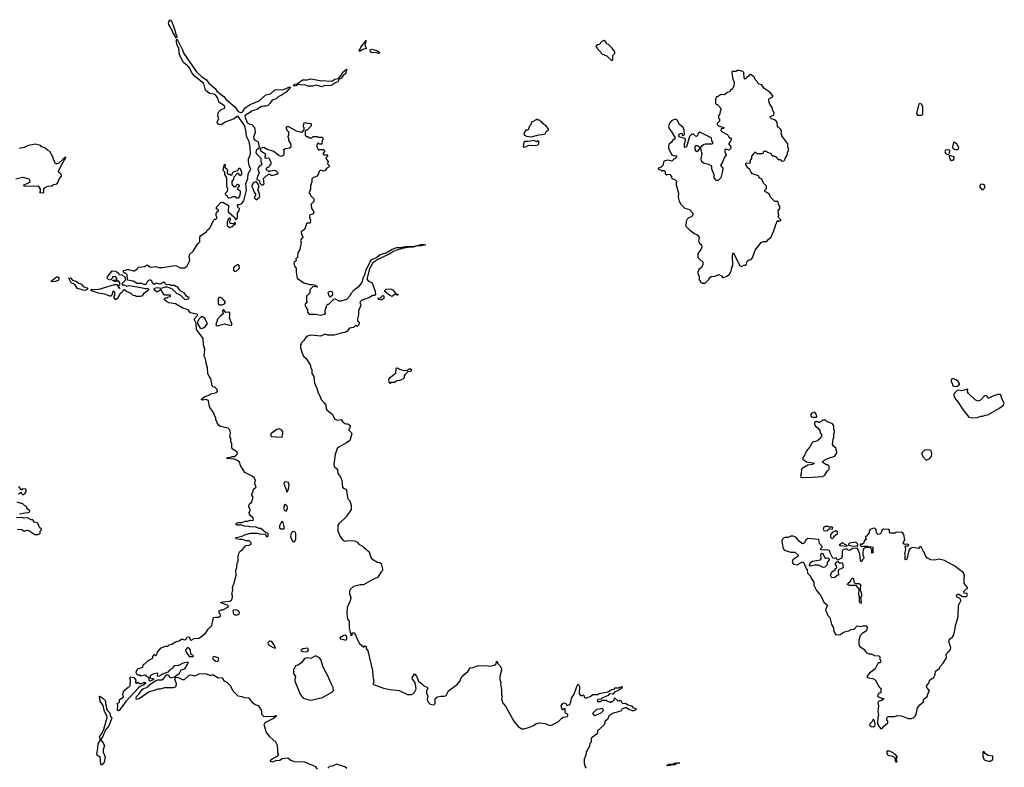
# Model space of a CAD drawing. Extents: x 2386897 to 2565480, y 579156 to 761880.
# Tile 99 of 191: x 2481087 to 2493827, y 649740 to 659409. Entities that reach past the tile are written whole.
import ezdxf

# ---------------------------------------------------------------- set-up
doc = ezdxf.new("R2010")
doc.units = 0

msp = doc.modelspace()

# ---------------------------------------------------------------- linework, layer by layer
at = {"layer": '0CON10XD'}
for points in [[(2483115, 659172), (2483070, 659245), (2483059, 659275), (2483017, 659347), (2483013, 659365), (2483027, 659403), (2483035, 659409), (2483055, 659382), (2483096, 659275), (2483103, 659233), (2483117, 659203), (2483120, 659185), (2483115, 659172)], [(2483405, 656522), (2483418, 656535), (2483420, 656595), (2483431, 656619), (2483503, 656667), (2483514, 656686), (2483546, 656714), (2483595, 656810), (2483612, 656828), (2483625, 656830), (2483637, 656843), (2483640, 656855), (2483630, 656875), (2483630, 656905), (2483640, 656915), (2483640, 656925), (2483660, 656935), (2483660, 656945), (2483645, 656960), (2483635, 656960), (2483632, 656985), (2483690, 657045), (2483717, 657047), (2483790, 657005), (2483786, 656926), (2483830, 656885), (2483832, 656872), (2483845, 656870), (2483863, 656853), (2483884, 656824), (2483901, 656835), (2483907, 656855), (2483907, 656913), (2483925, 656938), (2483932, 656962), (2483908, 656985), (2483904, 657006), (2483915, 657018), (2483935, 657018), (2483955, 657026), (2483987, 657065), (2484020, 657205), (2484013, 657285), (2484037, 657355), (2484044, 657415), (2484078, 657475), (2484056, 657525), (2484049, 657575), (2484049, 657605), (2484073, 657675), (2484071, 657761), (2484055, 657832), (2484020, 657900), (2484016, 657955), (2483999, 658035), (2483915, 658157), (2483895, 658157), (2483864, 658126), (2483754, 658086), (2483695, 658051), (2483665, 658054), (2483646, 658066), (2483643, 658087), (2483664, 658125), (2483650, 658165), (2483661, 658215), (2483693, 658247), (2483735, 658266), (2483741, 658275), (2483736, 658295), (2483665, 658343), (2483649, 658395), (2483621, 658435), (2483597, 658447), (2483545, 658454), (2483497, 658495), (2483486, 658516), (2483471, 658585), (2483349, 658679), (2483311, 658731), (2483286, 658786), (2483255, 658821), (2483235, 658831), (2483206, 658856), (2483154, 658955), (2483148, 659035), (2483123, 659085), (2483116, 659115), (2483117, 659143), (2483125, 659158), (2483195, 659021), (2483211, 658971), (2483374, 658734), (2483442, 658672), (2483505, 658633), (2483535, 658588), (2483617, 658517), (2483636, 658485), (2483731, 658411), (2483755, 658382), (2483870, 658280), (2483913, 658223), (2483945, 658208), (2483965, 658212), (2483975, 658220), (2484003, 658267), (2484068, 658312), (2484185, 658361), (2484272, 658438), (2484315, 658444), (2484338, 658455), (2484390, 658500), (2484415, 658506), (2484485, 658503), (2484533, 658517), (2484568, 658535), (2484592, 658535), (2484537, 658473), (2484470, 658430), (2484435, 658414), (2484405, 658386), (2484355, 658366), (2484325, 658325), (2484299, 658301), (2484275, 658289), (2484245, 658292), (2484215, 658286), (2484154, 658246), (2484095, 658232), (2484061, 658205), (2484007, 658173), (2484002, 658165), (2484005, 658145), (2484030, 658080), (2484055, 658061), (2484092, 658052), (2484124, 658015), (2484133, 657955), (2484126, 657924), (2484114, 657895), (2484115, 657867), (2484125, 657854), (2484171, 657831), (2484184, 657765), (2484182, 657748), (2484145, 657717), (2484144, 657685), (2484155, 657668), (2484207, 657617), (2484208, 657575), (2484218, 657535), (2484209, 657521), (2484185, 657509), (2484174, 657495), (2484170, 657475), (2484187, 657425), (2484162, 657385), (2484157, 657347), (2484160, 657340), (2484185, 657330), (2484193, 657293), (2484215, 657272), (2484237, 657273), (2484252, 657285), (2484240, 657355), (2484275, 657390), (2484288, 657392), (2484305, 657410), (2484325, 657410), (2484335, 657400), (2484365, 657400), (2484415, 657410), (2484430, 657425), (2484400, 657455), (2484385, 657460), (2484325, 657450), (2484315, 657440), (2484298, 657458), (2484282, 657462), (2484282, 657488), (2484295, 657500), (2484305, 657500), (2484330, 657525), (2484330, 657535), (2484340, 657545), (2484340, 657565), (2484315, 657612), (2484305, 657618), (2484275, 657612), (2484265, 657620), (2484262, 657635), (2484270, 657665), (2484214, 657704), (2484202, 657725), (2484202, 657748), (2484245, 657760), (2484298, 657728), (2484375, 657710), (2484445, 657652), (2484465, 657642), (2484482, 657648), (2484510, 657665), (2484510, 657705), (2484502, 657725), (2484520, 657745), (2484577, 657753), (2484600, 657765), (2484597, 657807), (2484570, 657845), (2484570, 657875), (2484560, 657885), (2484560, 657905), (2484568, 657912), (2484570, 657955), (2484550, 657975), (2484550, 657985), (2484538, 657998), (2484538, 658015), (2484545, 658028), (2484565, 658028), (2484663, 657973), (2484715, 657960), (2484745, 657960), (2484770, 657985), (2484770, 658015), (2484760, 658025), (2484765, 658070), (2484785, 658080), (2484805, 658070), (2484848, 658068), (2484860, 658055), (2484860, 658035), (2484805, 657980), (2484795, 657980), (2484782, 657968), (2484780, 657915), (2484795, 657900), (2484815, 657900), (2484835, 657880), (2484865, 657880), (2484885, 657900), (2484935, 657900), (2484945, 657890), (2484995, 657890), (2485008, 657878), (2485010, 657855), (2485002, 657845), (2484995, 657800), (2484965, 657800), (2484955, 657810), (2484945, 657810), (2484933, 657787), (2484932, 657765), (2484952, 657722), (2484965, 657730), (2485015, 657730), (2485030, 657715), (2485030, 657705), (2485010, 657675), (2485022, 657662), (2485065, 657660), (2485070, 657655), (2485070, 657645), (2485052, 657628), (2485050, 657615), (2485077, 657577), (2485070, 657545), (2485090, 657525), (2485090, 657505), (2485062, 657488), (2485042, 657468), (2485036, 657454), (2485015, 657450), (2484995, 657460), (2484975, 657460), (2484960, 657445), (2484950, 657405), (2484933, 657387), (2484907, 657373), (2484885, 657370), (2484868, 657352), (2484868, 657302), (2484860, 657295), (2484860, 657275), (2484850, 657265), (2484850, 657215), (2484840, 657205), (2484840, 657185), (2484830, 657175), (2484840, 657165), (2484850, 657135), (2484892, 657092), (2484892, 657058), (2484860, 657025), (2484860, 657005), (2484862, 656965), (2484885, 656940), (2484894, 656915), (2484877, 656895), (2484845, 656886), (2484836, 656875), (2484836, 656855), (2484849, 656815), (2484845, 656783), (2484835, 656777), (2484805, 656778), (2484798, 656772), (2484775, 656700), (2484730, 656665), (2484732, 656635), (2484750, 656595), (2484723, 656567), (2484720, 656555), (2484730, 656530), (2484710, 656435), (2484686, 656395), (2484683, 656335), (2484662, 656318), (2484665, 656290), (2484638, 656272), (2484633, 656255), (2484642, 656222), (2484664, 656195), (2484664, 656145), (2484676, 656066), (2484765, 656004), (2484835, 655983), (2484875, 655986), (2484915, 655976), (2484940, 655955), (2484935, 655950), (2484895, 655960), (2484878, 655955), (2484843, 655917), (2484840, 655875), (2484800, 655835), (2484800, 655765), (2484810, 655755), (2484782, 655728), (2484780, 655705), (2484798, 655688), (2484800, 655675), (2484810, 655665), (2484810, 655625), (2484832, 655602), (2484925, 655600), (2484975, 655588), (2485035, 655599), (2485046, 655615), (2485040, 655645), (2485062, 655718), (2485075, 655730), (2485085, 655730), (2485150, 655795), (2485167, 655797), (2485215, 655772), (2485245, 655774), (2485321, 655795), (2485368, 655845), (2485382, 655878), (2485416, 655914), (2485484, 655966), (2485516, 656004), (2485534, 656076), (2485558, 656122), (2485572, 656178), (2485611, 656245), (2485626, 656285), (2485644, 656306), (2485705, 656335), (2485750, 656370), (2485827, 656393), (2485905, 656439), (2485965, 656463), (2486015, 656463), (2486075, 656477), (2486195, 656482), (2486210, 656480), (2486210, 656475), (2486180, 656465), (2486115, 656462), (2486058, 656452), (2485962, 656428), (2485919, 656411), (2485875, 656382), (2485722, 656308), (2485658, 656265), (2485615, 656186), (2485580, 656055), (2485595, 656033), (2485648, 656005), (2485688, 655895), (2485692, 655858), (2485678, 655842), (2485658, 655842), (2485615, 655818), (2485538, 655792), (2485525, 655780), (2485515, 655780), (2485492, 655758), (2485490, 655745), (2485497, 655737), (2485500, 655715), (2485470, 655645), (2485472, 655595), (2485460, 655535), (2485460, 655515), (2485480, 655495), (2485477, 655463), (2485468, 655452), (2485455, 655440), (2485435, 655460), (2485405, 655430), (2485355, 655420), (2485320, 655375), (2485297, 655363), (2485255, 655360), (2485247, 655353), (2485155, 655330), (2485075, 655330), (2485035, 655340), (2484985, 655318), (2484855, 655328), (2484813, 655317), (2484784, 655296), (2484765, 655260), (2484732, 655228), (2484730, 655215), (2484720, 655205), (2484720, 655165), (2484748, 655085), (2484762, 655055), (2484792, 655025), (2484850, 654935), (2484850, 654915), (2484866, 654886), (2484868, 654835), (2484892, 654795), (2484902, 654705), (2484926, 654656), (2484947, 654585), (2484973, 654535), (2484987, 654495), (2485027, 654455), (2485047, 654425), (2485053, 654375), (2485062, 654362), (2485130, 654305), (2485165, 654242), (2485201, 654231), (2485247, 654237), (2485264, 654214), (2485295, 654188), (2485315, 654180), (2485335, 654182), (2485370, 654155), (2485360, 654145), (2485358, 654122), (2485340, 654105), (2485380, 654065), (2485383, 654053), (2485359, 653965), (2485315, 653935), (2485215, 653882), (2485196, 653864), (2485169, 653785), (2485150, 653655), (2485155, 653632), (2485188, 653605), (2485198, 653585), (2485205, 653540), (2485226, 653516), (2485250, 653465), (2485257, 653445), (2485263, 653363), (2485272, 653352), (2485305, 653338), (2485317, 653325), (2485328, 653228), (2485335, 653210), (2485358, 653185), (2485378, 653125), (2485374, 653076), (2485311, 652979)], [(2485485, 658998), (2485478, 659005), (2485500, 659055), (2485568, 659138), (2485553, 659085), (2485570, 659035), (2485525, 659024), (2485485, 658998)], [(2488745, 658880), (2488760, 658895), (2488760, 658945), (2488787, 658973), (2488788, 658995), (2488755, 659040), (2488705, 659090), (2488685, 659098), (2488665, 659128), (2488645, 659138), (2488620, 659125), (2488585, 659090), (2488560, 659085), (2488543, 659063), (2488560, 659045), (2488560, 659035), (2488608, 658988), (2488610, 658975), (2488622, 658962), (2488645, 658960), (2488655, 658950), (2488685, 658940), (2488745, 658880)], [(2485735, 658972), (2485685, 658983), (2485645, 658982), (2485628, 658995), (2485623, 659017), (2485645, 659029), (2485710, 659010), (2485748, 658985), (2485735, 658972)], [(2484995, 658542), (2484925, 658564), (2484875, 658549), (2484815, 658549), (2484775, 658566), (2484745, 658562), (2484695, 658572), (2484680, 658570), (2484665, 658554), (2484645, 658550), (2484632, 658555), (2484649, 658575), (2484679, 658581), (2484745, 658632), (2484805, 658629), (2484856, 658644), (2484973, 658623), (2485125, 658613), (2485165, 658640), (2485210, 658650), (2485251, 658695), (2485262, 658728), (2485315, 658767), (2485320, 658765), (2485302, 658708), (2485274, 658686), (2485247, 658653), (2485222, 658638), (2485205, 658604), (2485165, 658589), (2485125, 658562), (2485085, 658554), (2485035, 658559), (2484995, 658542)], [(2489955, 656002), (2490010, 656055), (2490010, 656065), (2490033, 656087), (2490085, 656092), (2490135, 656112), (2490166, 656096), (2490180, 656075), (2490195, 656073), (2490235, 656090), (2490273, 656117), (2490293, 656155), (2490302, 656205), (2490313, 656225), (2490309, 656355), (2490315, 656380), (2490325, 656392), (2490405, 656224), (2490425, 656218), (2490455, 656233), (2490476, 656234), (2490492, 656245), (2490496, 656275), (2490505, 656290), (2490525, 656303), (2490551, 656309), (2490571, 656329), (2490603, 656427), (2490682, 656528), (2490705, 656540), (2490755, 656540), (2490775, 656570), (2490810, 656595), (2490810, 656605), (2490820, 656615), (2490820, 656625), (2490842, 656665), (2490848, 656695), (2490862, 656725), (2490870, 656765), (2490880, 656775), (2490883, 656797), (2490895, 656810), (2490905, 656800), (2490940, 656815), (2490910, 656845), (2490902, 656865), (2490908, 656875), (2490902, 656935), (2490924, 656966), (2490924, 656994), (2490910, 657015), (2490896, 657056), (2490858, 657058), (2490829, 657089), (2490802, 657115), (2490788, 657148), (2490765, 657170), (2490730, 657185), (2490730, 657205), (2490750, 657225), (2490750, 657255), (2490710, 657295), (2490690, 657345), (2490665, 657360), (2490650, 657375), (2490645, 657390), (2490570, 657415), (2490550, 657435), (2490535, 657470), (2490508, 657495), (2490483, 657537), (2490483, 657547), (2490493, 657557), (2490535, 657552), (2490545, 657560), (2490540, 657585), (2490560, 657615), (2490560, 657645), (2490588, 657672), (2490590, 657685), (2490600, 657695), (2490607, 657697), (2490625, 657680), (2490693, 657677), (2490707, 657683), (2490715, 657710), (2490745, 657710), (2490755, 657700), (2490805, 657680), (2490825, 657650), (2490847, 657647), (2490870, 657635), (2490902, 657602), (2490925, 657600), (2490945, 657580), (2490975, 657582), (2490988, 657595), (2490992, 657615), (2491017, 657655), (2491023, 657697), (2491037, 657725), (2491028, 657765), (2491027, 657805), (2490950, 657905), (2490950, 657925), (2490940, 657935), (2490942, 657965), (2490937, 657987), (2490910, 658015), (2490893, 658023), (2490890, 658085), (2490868, 658108), (2490815, 658127), (2490800, 658140), (2490799, 658155), (2490805, 658163), (2490846, 658174), (2490850, 658205), (2490830, 658235), (2490822, 658275), (2490792, 658315), (2490780, 658355), (2490780, 658385), (2490820, 658405), (2490830, 658415), (2490830, 658425), (2490793, 658473), (2490715, 658523), (2490690, 658565), (2490657, 658577), (2490644, 658584), (2490629, 658609), (2490604, 658634), (2490589, 658669), (2490545, 658698), (2490530, 658695), (2490512, 658675), (2490494, 658666), (2490475, 658640), (2490463, 658655), (2490457, 658725), (2490445, 658738), (2490395, 658752), (2490375, 658750), (2490355, 658738), (2490305, 658740), (2490300, 658725), (2490310, 658655), (2490330, 658595), (2490326, 658554), (2490310, 658515), (2490280, 658495), (2490280, 658485), (2490270, 658475), (2490242, 658468), (2490205, 658439), (2490165, 658442), (2490153, 658437), (2490115, 658410), (2490105, 658410), (2490090, 658385), (2490090, 658325), (2490105, 658310), (2490115, 658310), (2490155, 658270), (2490160, 658255), (2490160, 658235), (2490150, 658225), (2490147, 658193), (2490130, 658165), (2490130, 658135), (2490140, 658125), (2490140, 658095), (2490112, 658068), (2490110, 658055), (2490128, 658038), (2490198, 658015), (2490200, 658005), (2490195, 658000), (2490164, 657996), (2490158, 657975), (2490175, 657958), (2490243, 657923), (2490255, 657910), (2490265, 657880), (2490285, 657882), (2490296, 657865), (2490285, 657838), (2490260, 657805), (2490284, 657774), (2490288, 657755), (2490282, 657735), (2490265, 657720), (2490225, 657733), (2490215, 657732), (2490210, 657725), (2490209, 657695), (2490227, 657665), (2490227, 657655), (2490205, 657632), (2490184, 657575), (2490153, 657525), (2490185, 657488), (2490182, 657448), (2490157, 657365), (2490125, 657330), (2490105, 657330), (2490073, 657363), (2490072, 657402), (2490042, 657475), (2490042, 657515), (2490006, 657536), (2489945, 657547), (2489911, 657575), (2489906, 657614), (2489916, 657675), (2489903, 657715), (2489900, 657755), (2489918, 657782), (2489936, 657794), (2489965, 657803), (2490045, 657802), (2490060, 657815), (2490043, 657843), (2490038, 657875), (2490026, 657886), (2489886, 657956), (2489865, 657940), (2489860, 657915), (2489845, 657900), (2489832, 657902), (2489805, 657930), (2489785, 657930), (2489753, 657897), (2489717, 657763), (2489698, 657758), (2489688, 657768), (2489687, 657805), (2489702, 657845), (2489700, 657865), (2489692, 657872), (2489635, 657888), (2489623, 657895), (2489613, 657915), (2489631, 657939), (2489645, 657942), (2489658, 657935), (2489660, 657915), (2489675, 657910), (2489688, 657925), (2489686, 657986), (2489672, 658015), (2489624, 658054), (2489595, 658108), (2489585, 658118), (2489565, 658118), (2489525, 658103), (2489495, 658072), (2489481, 658025), (2489495, 657992), (2489516, 657966), (2489567, 657883), (2489556, 657864), (2489534, 657846), (2489522, 657825), (2489488, 657795), (2489480, 657775), (2489481, 657745), (2489523, 657663), (2489543, 657653), (2489585, 657650), (2489590, 657645), (2489580, 657635), (2489580, 657625), (2489565, 657610), (2489555, 657610), (2489525, 657580), (2489475, 657590), (2489422, 657578), (2489410, 657525), (2489388, 657502), (2489352, 657488), (2489350, 657475), (2489378, 657468), (2489395, 657450), (2489405, 657460), (2489428, 657458), (2489440, 657445), (2489440, 657415), (2489455, 657400), (2489465, 657410), (2489510, 657405), (2489510, 657395), (2489520, 657385), (2489522, 657362), (2489535, 657350), (2489558, 657348), (2489588, 657318), (2489580, 657305), (2489580, 657275), (2489612, 657165), (2489607, 657113), (2489622, 657062), (2489642, 657022), (2489695, 656973), (2489755, 656952), (2489798, 656905), (2489798, 656885), (2489783, 656867), (2489770, 656855), (2489740, 656845), (2489725, 656830), (2489710, 656805), (2489710, 656775), (2489700, 656755), (2489705, 656740), (2489757, 656687), (2489780, 656675), (2489815, 656642), (2489855, 656628), (2489877, 656597), (2489872, 656545), (2489885, 656520), (2489908, 656495), (2489912, 656465), (2489902, 656435), (2489862, 656385), (2489860, 656335), (2489900, 656295), (2489920, 656285), (2489928, 656265), (2489925, 656240), (2489905, 656200), (2489873, 656177), (2489860, 656145), (2489860, 656125), (2489877, 656087), (2489880, 656045), (2489890, 656035), (2489892, 656022), (2489923, 656003), (2489955, 656002)], [(2492705, 658173), (2492755, 658174), (2492765, 658177), (2492772, 658188), (2492772, 658285), (2492755, 658316), (2492735, 658324), (2492725, 658320), (2492715, 658304), (2492691, 658195), (2492705, 658173)], [(2487705, 657893), (2487805, 657920), (2487845, 657922), (2487885, 657933), (2487904, 657966), (2487930, 657985), (2487930, 657995), (2487900, 658035), (2487862, 658062), (2487845, 658090), (2487835, 658090), (2487815, 658110), (2487795, 658110), (2487785, 658120), (2487775, 658120), (2487768, 658112), (2487755, 658110), (2487748, 658102), (2487710, 658085), (2487697, 658043), (2487685, 658030), (2487668, 657985), (2487655, 657978), (2487635, 657978), (2487618, 657955), (2487612, 657925), (2487620, 657915), (2487645, 657903), (2487705, 657893)], [(2481035, 657352), (2481125, 657372), (2481205, 657350), (2481220, 657325), (2481212, 657305), (2481130, 657265), (2481156, 657256), (2481325, 657260), (2481350, 657215), (2481350, 657185), (2481342, 657172), (2481385, 657170), (2481398, 657175), (2481400, 657225), (2481420, 657245), (2481454, 657256), (2481505, 657260), (2481523, 657277), (2481555, 657283), (2481578, 657295), (2481600, 657355), (2481627, 657385), (2481622, 657415), (2481594, 657434), (2481590, 657445), (2481613, 657505), (2481686, 657625), (2481685, 657630), (2481675, 657626), (2481645, 657599), (2481595, 657554), (2481573, 657543), (2481550, 657545), (2481523, 657603), (2481517, 657637), (2481476, 657706), (2481445, 657720), (2481417, 657747), (2481365, 657770), (2481355, 657780), (2481295, 657798), (2481195, 657782), (2481145, 657758), (2481080, 657745)], [(2487625, 657760), (2487675, 657788), (2487755, 657783), (2487795, 657790), (2487810, 657825), (2487795, 657840), (2487775, 657830), (2487745, 657848), (2487665, 657832), (2487620, 657835), (2487608, 657825), (2487600, 657765), (2487625, 657760)], [(2489855, 657700), (2489837, 657707), (2489827, 657735), (2489828, 657765), (2489838, 657782), (2489855, 657782), (2489870, 657775), (2489890, 657755), (2489855, 657700)], [(2493225, 657728), (2493235, 657733), (2493239, 657755), (2493216, 657796), (2493185, 657822), (2493168, 657822), (2493158, 657765), (2493162, 657742), (2493195, 657728), (2493225, 657728)], [(2493105, 657662), (2493122, 657695), (2493123, 657715), (2493106, 657726), (2493067, 657723), (2493058, 657705), (2493064, 657684), (2493075, 657672), (2493105, 657662)], [(2493145, 657587), (2493165, 657593), (2493179, 657615), (2493177, 657637), (2493118, 657652), (2493114, 657636), (2493125, 657602), (2493145, 657587)], [(2483895, 657100), (2483875, 657120), (2483845, 657120), (2483817, 657103), (2483795, 657100), (2483780, 657115), (2483775, 657130), (2483755, 657140), (2483748, 657155), (2483750, 657165), (2483778, 657192), (2483780, 657215), (2483768, 657255), (2483768, 657365), (2483740, 657405), (2483740, 657435), (2483723, 657453), (2483720, 657465), (2483735, 657540), (2483750, 657525), (2483740, 657515), (2483742, 657502), (2483768, 657478), (2483770, 657465), (2483780, 657455), (2483770, 657445), (2483772, 657422), (2483785, 657410), (2483805, 657410), (2483815, 657400), (2483838, 657402), (2483842, 657428), (2483855, 657440), (2483905, 657460), (2483918, 657472), (2483922, 657488), (2483935, 657490), (2483940, 657485), (2483958, 657435), (2483957, 657403), (2483935, 657390), (2483918, 657418), (2483902, 657418), (2483852, 657368), (2483852, 657348), (2483830, 657315), (2483833, 657283), (2483855, 657250), (2483888, 657252), (2483890, 657265), (2483905, 657280), (2483916, 657276), (2483925, 657260), (2483925, 657250), (2483900, 657225), (2483940, 657195), (2483940, 657155), (2483932, 657125), (2483915, 657102), (2483895, 657100)], [(2484145, 657080), (2484185, 657108), (2484193, 657125), (2484187, 657175), (2484168, 657205), (2484182, 657245), (2484182, 657262), (2484177, 657277), (2484145, 657318), (2484115, 657304), (2484095, 657276), (2484090, 657255), (2484112, 657205), (2484115, 657182), (2484138, 657155), (2484138, 657135), (2484120, 657105), (2484145, 657080)], [(2493555, 657211), (2493576, 657235), (2493576, 657265), (2493555, 657279), (2493525, 657282), (2493509, 657265), (2493510, 657245), (2493535, 657212), (2493555, 657211)], [(2483805, 656720), (2483840, 656735), (2483862, 656758), (2483875, 656762), (2483880, 656775), (2483875, 656790), (2483855, 656770), (2483811, 656771), (2483803, 656793), (2483818, 656838), (2483805, 656842), (2483785, 656828), (2483770, 656795), (2483770, 656745), (2483805, 656720)], [(2484939, 649715), (2484918, 649745), (2484775, 649808), (2484645, 649811), (2484595, 649830), (2484555, 649860), (2484485, 649849), (2484454, 649826), (2484395, 649824), (2484365, 649808), (2484337, 649815), (2484332, 649825), (2484338, 649835), (2484355, 649850), (2484422, 649885), (2484438, 649905), (2484428, 649928), (2484428, 649985), (2484419, 650029), (2484402, 650065), (2484322, 650135), (2484275, 650200), (2484252, 650295), (2484265, 650319), (2484365, 650370), (2484410, 650405), (2484395, 650406), (2484367, 650393), (2484245, 650399), (2484221, 650425), (2484219, 650469), (2484180, 650535), (2484135, 650550), (2484113, 650565), (2484055, 650633), (2483995, 650639), (2483965, 650653), (2483915, 650662), (2483902, 650672), (2483851, 650725), (2483820, 650790), (2483774, 650834), (2483736, 650856), (2483717, 650887), (2483705, 650897), (2483655, 650894), (2483585, 650938), (2483565, 650928), (2483547, 650927), (2483495, 650950), (2483455, 650944), (2483415, 650950), (2483355, 650920), (2483305, 650930), (2483275, 650928), (2483215, 650870), (2483195, 650870), (2483147, 650897), (2483105, 650900), (2483090, 650885), (2483110, 650825), (2483108, 650785), (2483100, 650775), (2483075, 650768), (2482961, 650769), (2482905, 650752), (2482875, 650750), (2482815, 650727), (2482762, 650718), (2482632, 650625), (2482600, 650615), (2482592, 650635), (2482598, 650655), (2482631, 650689), (2482675, 650750), (2482698, 650762), (2482738, 650772), (2482766, 650805), (2482840, 650860), (2482875, 650872), (2482925, 650873), (2482948, 650882), (2482985, 650937), (2483005, 650938), (2483025, 650908), (2483038, 650898), (2483088, 650912), (2483153, 650957), (2483175, 651000), (2483223, 651015), (2483254, 651065), (2483270, 651095), (2483247, 651097), (2483202, 651085), (2483143, 651057), (2483085, 651051), (2483062, 651018), (2483030, 651000), (2483005, 650969), (2482936, 650945), (2482895, 650918), (2482876, 650916), (2482871, 650921), (2482875, 650959), (2482821, 650949), (2482781, 650929), (2482770, 650895), (2482827, 650885), (2482799, 650861), (2482776, 650854), (2482763, 650863), (2482763, 650893), (2482715, 650927), (2482705, 650930), (2482655, 650920), (2482645, 650930), (2482615, 650930), (2482598, 650948), (2482592, 650975), (2482615, 651012), (2482680, 651035), (2482690, 651075), (2482705, 651080), (2482745, 651118), (2482800, 651145), (2482810, 651155), (2482810, 651175), (2482825, 651200), (2482845, 651180), (2482858, 651195), (2482869, 651231), (2482916, 651284), (2482975, 651307), (2483002, 651308), (2483020, 651325), (2483056, 651334), (2483105, 651362), (2483150, 651375), (2483185, 651402), (2483215, 651390), (2483235, 651392), (2483252, 651425), (2483271, 651429), (2483284, 651424), (2483292, 651392), (2483305, 651383), (2483344, 651406), (2483405, 651410), (2483440, 651430), (2483495, 651477), (2483525, 651528), (2483572, 651575), (2483594, 651676), (2483615, 651682), (2483665, 651682), (2483685, 651700), (2483680, 651725), (2483670, 651735), (2483670, 651765), (2483693, 651777), (2483715, 651778), (2483788, 651815), (2483788, 651825), (2483775, 651836), (2483688, 651865), (2483688, 651872), (2483715, 651881), (2483805, 651888), (2483832, 651905), (2483840, 651945), (2483840, 651965), (2483833, 651973), (2483843, 652035), (2483840, 652065), (2483864, 652125), (2483886, 652225), (2483883, 652285), (2483896, 652324), (2483901, 652379), (2483912, 652405), (2483912, 652465), (2483922, 652505), (2483937, 652533), (2483972, 652558), (2484011, 652609), (2484057, 652613), (2484080, 652625), (2484080, 652645), (2484055, 652667), (2484018, 652668), (2483968, 652688), (2483935, 652687), (2483890, 652695), (2483880, 652705), (2483888, 652712), (2483965, 652731), (2483995, 652746), (2484074, 652766), (2484165, 652767), (2484205, 652753), (2484265, 652760), (2484275, 652730), (2484285, 652722), (2484300, 652735), (2484302, 652755), (2484295, 652770), (2484262, 652782), (2484207, 652827), (2484185, 652830), (2484147, 652847), (2484065, 652848), (2484046, 652856), (2483995, 652858), (2483955, 652870), (2483895, 652873), (2483884, 652884), (2483888, 652895), (2483915, 652905), (2483965, 652907), (2484005, 652922), (2484035, 652923), (2484074, 652936), (2484105, 652934), (2484111, 652939), (2484105, 652972), (2484074, 652994), (2484062, 653015), (2484058, 653035), (2484068, 653055), (2484068, 653075), (2484053, 653103), (2484053, 653123), (2484065, 653150), (2484088, 653165), (2484110, 653235), (2484090, 653255), (2484090, 653275), (2484107, 653305), (2484113, 653335), (2484147, 653365), (2484131, 653405), (2484138, 653455), (2484121, 653485), (2484097, 653505), (2484002, 653552), (2483944, 653644), (2483931, 653685), (2483895, 653714), (2483864, 653726), (2483762, 653735), (2483775, 653746), (2483805, 653746), (2483835, 653759), (2483865, 653760), (2483890, 653775), (2483907, 653795), (2483895, 653818), (2483837, 653857), (2483830, 653875), (2483832, 653925), (2483818, 653955), (2483820, 653995), (2483808, 654015), (2483813, 654065), (2483806, 654106), (2483785, 654127), (2483685, 654148), (2483665, 654160), (2483643, 654195), (2483640, 654215), (2483625, 654230), (2483623, 654255), (2483592, 654332), (2483545, 654400), (2483528, 654485), (2483495, 654497), (2483455, 654488), (2483436, 654495), (2483484, 654536), (2483535, 654552), (2483562, 654568), (2483632, 654588), (2483648, 654605), (2483644, 654625), (2483631, 654641), (2483615, 654654), (2483592, 654662), (2483579, 654675), (2483559, 654769), (2483539, 654795), (2483523, 654833), (2483518, 654905), (2483500, 654965), (2483493, 655023), (2483474, 655056), (2483484, 655145), (2483466, 655205), (2483459, 655285), (2483375, 655400), (2483372, 655482), (2483348, 655525), (2483355, 655550), (2483385, 655580), (2483390, 655595), (2483296, 655616), (2483268, 655655), (2483255, 655662), (2483198, 655678), (2483102, 655732), (2483015, 655748), (2482985, 655763), (2482960, 655785), (2482962, 655798), (2482975, 655810), (2482995, 655810), (2483005, 655820), (2483035, 655830), (2483040, 655835), (2483038, 655845), (2482967, 655847), (2482955, 655852), (2482915, 655918), (2482895, 655908), (2482875, 655888), (2482865, 655887), (2482838, 655905), (2482827, 655925), (2482833, 655937), (2482866, 655944), (2482923, 655937), (2482975, 655954), (2482995, 655952), (2483059, 655929), (2483115, 655873), (2483168, 655848), (2483225, 655790), (2483275, 655800), (2483280, 655815), (2483262, 655822), (2483244, 655834), (2483216, 655876), (2483175, 655892), (2483154, 655914), (2483135, 655950), (2483108, 655958), (2483092, 655972), (2483045, 655970), (2483022, 655982), (2482985, 655980), (2482970, 655995), (2482965, 656010), (2482945, 656010), (2482917, 655993), (2482895, 655988), (2482855, 656000), (2482825, 655983), (2482808, 655995), (2482797, 656027), (2482785, 656040), (2482765, 656040), (2482753, 656037), (2482735, 656020), (2482720, 655985), (2482697, 655983), (2482665, 655998), (2482608, 655998), (2482557, 656027), (2482485, 656040), (2482480, 656045), (2482477, 656107), (2482455, 656130), (2482445, 656130), (2482432, 656142), (2482430, 656165), (2482468, 656172), (2482475, 656180), (2482495, 656180), (2482555, 656160), (2482569, 656161), (2482610, 656185), (2482610, 656195), (2482625, 656210), (2482702, 656218), (2482727, 656233), (2482745, 656232), (2482773, 656213), (2482795, 656208), (2482845, 656216), (2482887, 656203), (2482935, 656203), (2483095, 656229), (2483115, 656226), (2483165, 656199), (2483225, 656200), (2483254, 656226), (2483286, 656284), (2483289, 656305), (2483281, 656335), (2483285, 656372), (2483332, 656415), (2483382, 656498), (2483405, 656522)], [(2486210, 656480), (2486210, 656485), (2486295, 656504), (2486340, 656495), (2486285, 656483), (2486210, 656480)], [(2483885, 656152), (2483930, 656195), (2483927, 656227), (2483917, 656237), (2483905, 656238), (2483865, 656217), (2483855, 656198), (2483855, 656170), (2483863, 656155), (2483885, 656152)], [(2482325, 655788), (2482308, 655805), (2482310, 655835), (2482318, 655845), (2482318, 655875), (2482315, 655890), (2482305, 655900), (2482292, 655895), (2482280, 655845), (2482267, 655833), (2482255, 655832), (2482189, 655859), (2482105, 655870), (2482015, 655903), (2482008, 655915), (2482015, 655922), (2482045, 655918), (2482115, 655923), (2482315, 655986), (2482345, 655983), (2482365, 655950), (2482388, 655932), (2482370, 655950), (2482370, 655965), (2482388, 655995), (2482375, 656020), (2482355, 656030), (2482345, 656030), (2482335, 656020), (2482290, 656035), (2482295, 656040), (2482335, 656040), (2482348, 656052), (2482328, 656088), (2482290, 656085), (2482288, 656072), (2482270, 656055), (2482265, 656040), (2482235, 656050), (2482220, 656065), (2482222, 656085), (2482285, 656160), (2482325, 656158), (2482345, 656150), (2482370, 656125), (2482372, 656112), (2482415, 656110), (2482450, 656075), (2482450, 656055), (2482460, 656045), (2482411, 655999), (2482411, 655981), (2482435, 655980), (2482475, 655963), (2482505, 655969), (2482605, 655956), (2482715, 655931), (2482745, 655931), (2482756, 655915), (2482738, 655898), (2482688, 655865), (2482668, 655832), (2482645, 655828), (2482595, 655830), (2482587, 655837), (2482555, 655840), (2482528, 655868), (2482470, 655895), (2482455, 655910), (2482425, 655910), (2482412, 655885), (2482381, 655859), (2482352, 655805), (2482335, 655790), (2482325, 655788)], [(2481515, 656018), (2481490, 656025), (2481565, 656082), (2481575, 656084), (2481593, 656075), (2481595, 656060), (2481583, 656037), (2481545, 656023), (2481515, 656018)], [(2481925, 655907), (2481835, 655932), (2481802, 655985), (2481752, 656005), (2481724, 656066), (2481745, 656069), (2481771, 656041), (2481815, 656028), (2481851, 656001), (2481885, 655990), (2481910, 655960), (2481955, 655943), (2481968, 655925), (2481945, 655910), (2481925, 655907)], [(2485105, 655822), (2485092, 655832), (2485078, 655875), (2485085, 655894), (2485105, 655900), (2485130, 655890), (2485134, 655865), (2485129, 655841), (2485105, 655822)], [(2485905, 655830), (2485875, 655840), (2485812, 655892), (2485813, 655907), (2485830, 655925), (2485885, 655930), (2485917, 655917), (2485952, 655862), (2485988, 655855), (2485975, 655848), (2485935, 655853), (2485905, 655830)], [(2483675, 655720), (2483705, 655723), (2483736, 655734), (2483750, 655755), (2483707, 655807), (2483685, 655817), (2483665, 655814), (2483653, 655795), (2483654, 655735), (2483675, 655720)], [(2485765, 655782), (2485735, 655790), (2485722, 655808), (2485755, 655810), (2485785, 655840), (2485795, 655840), (2485800, 655835), (2485797, 655803), (2485765, 655782)], [(2483645, 655450), (2483735, 655474), (2483825, 655452), (2483832, 655458), (2483831, 655475), (2483800, 655555), (2483808, 655585), (2483807, 655617), (2483795, 655628), (2483753, 655623), (2483725, 655660), (2483712, 655645), (2483720, 655605), (2483685, 655578), (2483646, 655534), (2483623, 655463), (2483645, 655450)], [(2483437, 655417), (2483465, 655423), (2483492, 655445), (2483517, 655475), (2483488, 655538), (2483456, 655566), (2483435, 655568), (2483406, 655534), (2483388, 655495), (2483388, 655475), (2483416, 655426), (2483437, 655417)], [(2485885, 654710), (2485895, 654720), (2485935, 654722), (2485968, 654742), (2486005, 654748), (2486050, 654765), (2486067, 654783), (2486068, 654802), (2486080, 654825), (2486102, 654848), (2486115, 654860), (2486147, 654863), (2486160, 654875), (2486145, 654890), (2486125, 654890), (2486105, 654870), (2486065, 654868), (2486003, 654883), (2485975, 654900), (2485952, 654898), (2485950, 654835), (2485885, 654780), (2485875, 654780), (2485860, 654755), (2485862, 654722), (2485875, 654710), (2485885, 654710)], [(2493185, 654663), (2493215, 654668), (2493250, 654695), (2493229, 654729), (2493205, 654750), (2493195, 654750), (2493165, 654770), (2493140, 654755), (2493140, 654725), (2493150, 654715), (2493160, 654675), (2493185, 654663)], [(2493415, 654258), (2493472, 654262), (2493475, 654263), (2493525, 654282), (2493548, 654282), (2493580, 654295), (2493615, 654300), (2493755, 654379), (2493818, 654425), (2493827, 654447), (2493795, 654510), (2493780, 654555), (2493765, 654563), (2493745, 654561), (2493686, 654544), (2493625, 654512), (2493612, 654515), (2493602, 654545), (2493585, 654547), (2493563, 654535), (2493521, 654489), (2493485, 654477), (2493452, 654492), (2493362, 654575), (2493352, 654595), (2493355, 654630), (2493275, 654611), (2493235, 654617), (2493217, 654613), (2493181, 654579), (2493174, 654565), (2493176, 654545), (2493201, 654495), (2493225, 654468), (2493289, 654369), (2493369, 654269), (2493415, 654258)], [(2491338, 654268), (2491395, 654270), (2491400, 654275), (2491397, 654297), (2491375, 654332), (2491355, 654330), (2491330, 654310), (2491323, 654297), (2491323, 654283), (2491338, 654268)], [(2491215, 653490), (2491345, 653494), (2491473, 653503), (2491503, 653517), (2491540, 653575), (2491560, 653595), (2491560, 653635), (2491545, 653650), (2491525, 653652), (2491470, 653685), (2491493, 653707), (2491552, 653738), (2491636, 653764), (2491660, 653805), (2491660, 653825), (2491650, 653835), (2491650, 653865), (2491617, 653895), (2491606, 653916), (2491612, 653985), (2491620, 654005), (2491620, 654055), (2491628, 654065), (2491628, 654095), (2491620, 654105), (2491620, 654155), (2491605, 654180), (2491532, 654212), (2491515, 654230), (2491475, 654230), (2491458, 654212), (2491445, 654210), (2491435, 654200), (2491425, 654200), (2491415, 654210), (2491385, 654210), (2491372, 654198), (2491370, 654175), (2491380, 654165), (2491380, 654155), (2491418, 654128), (2491440, 654095), (2491440, 654075), (2491460, 654045), (2491460, 654015), (2491450, 654005), (2491450, 653995), (2491415, 653968), (2491385, 653952), (2491355, 653948), (2491335, 653930), (2491312, 653885), (2491268, 653835), (2491248, 653782), (2491220, 653745), (2491220, 653725), (2491269, 653689), (2491370, 653675), (2491346, 653654), (2491285, 653646), (2491210, 653605), (2491202, 653595), (2491200, 653535), (2491188, 653505), (2491194, 653494), (2491215, 653490)], [(2484485, 654010), (2484494, 654065), (2484490, 654085), (2484473, 654105), (2484445, 654117), (2484415, 654110), (2484353, 654067), (2484340, 654055), (2484332, 654035), (2484345, 654018), (2484485, 654010)], [(2492815, 653713), (2492855, 653729), (2492874, 653746), (2492884, 653765), (2492889, 653785), (2492885, 653820), (2492875, 653838), (2492860, 653845), (2492795, 653840), (2492775, 653826), (2492761, 653805), (2492761, 653785), (2492775, 653756), (2492815, 653713)], [(2484545, 653297), (2484565, 653332), (2484575, 653395), (2484564, 653424), (2484525, 653431), (2484507, 653423), (2484504, 653406), (2484532, 653345), (2484545, 653297)], [(2481070, 653275), (2481105, 653300), (2481112, 653282), (2481125, 653270), (2481135, 653270), (2481160, 653285), (2481172, 653305), (2481172, 653325), (2481165, 653338), (2481125, 653340), (2481115, 653330), (2481105, 653330), (2481075, 653370)], [(2481084, 653016), (2481157, 653033), (2481196, 653034), (2481220, 653045), (2481220, 653055), (2481180, 653085), (2481180, 653105), (2481168, 653118), (2481155, 653120), (2481125, 653150), (2481105, 653150), (2481055, 653167)], [(2484535, 653054), (2484549, 653075), (2484553, 653103), (2484545, 653121), (2484522, 653138), (2484514, 653136), (2484501, 653085), (2484515, 653061), (2484535, 653054)], [(2481055, 652820), (2481114, 652814), (2481145, 652792), (2481184, 652806), (2481205, 652803), (2481285, 652750), (2481325, 652750), (2481350, 652765), (2481350, 652795), (2481368, 652812), (2481368, 652818), (2481342, 652842), (2481332, 652882), (2481323, 652893), (2481307, 652907), (2481272, 652912), (2481270, 652925), (2481255, 652940), (2481235, 652940), (2481186, 652966), (2481135, 652964), (2481115, 652969), (2481045, 652968)], [(2485311, 652979), (2485215, 652887), (2485204, 652866), (2485204, 652794), (2485233, 652723), (2485268, 652678), (2485285, 652667), (2485295, 652664), (2485335, 652674), (2485425, 652668), (2485452, 652652), (2485476, 652626), (2485518, 652605), (2485608, 652525), (2485631, 652455), (2485645, 652437), (2485715, 652394), (2485745, 652388), (2485764, 652375), (2485783, 652305), (2485782, 652285), (2485764, 652266), (2485717, 652193), (2485655, 652168), (2485535, 652100), (2485492, 652098), (2485405, 652078), (2485366, 652044), (2485354, 652016), (2485354, 651985), (2485372, 651935), (2485362, 651895), (2485323, 651807), (2485318, 651725), (2485330, 651655), (2485348, 651628), (2485352, 651565), (2485348, 651545), (2485362, 651485), (2485370, 651475), (2485372, 651442), (2485390, 651455), (2485395, 651480), (2485415, 651480), (2485438, 651445), (2485452, 651395), (2485485, 651342), (2485535, 651300), (2485545, 651300), (2485555, 651312), (2485570, 651305), (2485570, 651275), (2485590, 651245), (2485651, 650991), (2485655, 650920), (2485671, 650855), (2485660, 650825), (2485659, 650815), (2485665, 650809), (2485795, 650764), (2485875, 650746), (2485995, 650732), (2486105, 650682), (2486155, 650680), (2486175, 650690), (2486195, 650710), (2486219, 650755), (2486206, 650835), (2486170, 650880), (2486166, 650895), (2486195, 650950), (2486220, 650920), (2486249, 650855), (2486289, 650819), (2486315, 650792), (2486357, 650777), (2486370, 650765), (2486352, 650725), (2486352, 650695), (2486370, 650665), (2486360, 650615), (2486374, 650584), (2486400, 650555), (2486445, 650550), (2486462, 650565), (2486462, 650628), (2486483, 650647), (2486498, 650652), (2486535, 650660), (2486585, 650660), (2486605, 650670), (2486635, 650730), (2486753, 650817), (2486785, 650860), (2486795, 650890), (2486834, 650936), (2486885, 650980), (2486915, 651028), (2486959, 651031), (2487015, 651058), (2487025, 651052), (2487123, 651057), (2487175, 651047), (2487203, 651057), (2487231, 651059), (2487251, 651079), (2487255, 651108), (2487265, 651110), (2487270, 651085), (2487310, 651045), (2487322, 651015), (2487322, 650995), (2487298, 650915), (2487298, 650875), (2487312, 650842), (2487310, 650815), (2487322, 650745), (2487322, 650675), (2487328, 650665), (2487322, 650615), (2487328, 650595), (2487342, 650565), (2487375, 650530), (2487482, 650335), (2487535, 650268), (2487585, 650238), (2487615, 650238), (2487682, 650258), (2487735, 650280), (2487765, 650300), (2487815, 650317), (2487885, 650308), (2487934, 650284), (2487955, 650282), (2487985, 650292), (2488057, 650333), (2488100, 650375), (2488125, 650388), (2488170, 650395), (2488180, 650405), (2488180, 650415), (2488176, 650426), (2488151, 650441), (2488145, 650450), (2488147, 650497), (2488135, 650500), (2488116, 650484), (2488105, 650488), (2488092, 650535), (2488114, 650566), (2488125, 650572), (2488152, 650565), (2488165, 650540), (2488205, 650553), (2488218, 650585), (2488226, 650635), (2488261, 650685), (2488295, 650787), (2488315, 650820), (2488331, 650785), (2488328, 650695), (2488333, 650683), (2488345, 650670), (2488365, 650670), (2488378, 650678), (2488390, 650665), (2488392, 650652), (2488405, 650640), (2488425, 650640), (2488470, 650655), (2488505, 650680), (2488565, 650680), (2488587, 650693), (2488695, 650716), (2488715, 650723), (2488743, 650747), (2488778, 650752), (2488794, 650766), (2488835, 650769), (2488873, 650783), (2488882, 650782), (2488883, 650775), (2488876, 650765), (2488837, 650733), (2488788, 650715), (2488763, 650687), (2488715, 650688), (2488701, 650669), (2488620, 650635), (2488608, 650622), (2488575, 650617), (2488560, 650605), (2488562, 650592), (2488605, 650590), (2488625, 650610), (2488675, 650610), (2488685, 650600), (2488735, 650580), (2488745, 650590), (2488758, 650592), (2488778, 650612), (2488785, 650640), (2488822, 650602), (2488845, 650600), (2488855, 650610), (2488868, 650598), (2488872, 650582), (2488880, 650580), (2488890, 650565), (2488925, 650570), (2488955, 650550), (2489004, 650534), (2489022, 650515), (2489062, 650495), (2489060, 650485), (2489035, 650470), (2489015, 650470), (2488967, 650487), (2488940, 650510), (2488925, 650510), (2488882, 650495), (2488868, 650472), (2488850, 650460), (2488755, 650437), (2488739, 650421), (2488715, 650410), (2488691, 650359), (2488663, 650335), (2488649, 650291), (2488565, 650210), (2488558, 650172), (2488482, 650118), (2488480, 650065), (2488463, 650047), (2488460, 650015), (2488418, 649935), (2488412, 649895), (2488390, 649845), (2488390, 649795), (2488402, 649745), (2488415, 649728)], [(2484465, 652824), (2484505, 652824), (2484514, 652835), (2484495, 652905), (2484485, 652916), (2484475, 652915), (2484448, 652865), (2484448, 652838), (2484465, 652824)], [(2492245, 650240), (2492264, 650266), (2492318, 650315), (2492320, 650335), (2492308, 650355), (2492308, 650375), (2492310, 650385), (2492325, 650398), (2492405, 650398), (2492445, 650410), (2492495, 650407), (2492585, 650372), (2492625, 650370), (2492655, 650382), (2492675, 650403), (2492686, 650425), (2492705, 650508), (2492734, 650546), (2492782, 650585), (2492780, 650615), (2492828, 650655), (2492843, 650697), (2492856, 650714), (2492858, 650725), (2492848, 650745), (2492823, 650773), (2492820, 650795), (2492848, 650822), (2492850, 650835), (2492860, 650845), (2492860, 650865), (2492915, 650900), (2492932, 650935), (2492938, 650985), (2492982, 651015), (2492998, 651045), (2493037, 651085), (2493077, 651155), (2493073, 651205), (2493102, 651228), (2493130, 651265), (2493137, 651285), (2493111, 651365), (2493114, 651384), (2493125, 651402), (2493159, 651431), (2493172, 651455), (2493192, 651535), (2493194, 651576), (2493228, 651685), (2493234, 651836), (2493252, 651868), (2493263, 651895), (2493262, 651915), (2493248, 651928), (2493211, 651945), (2493209, 651965), (2493215, 651975), (2493225, 651981), (2493240, 651980), (2493285, 651947), (2493330, 651950), (2493343, 651957), (2493352, 651975), (2493348, 651988), (2493314, 651994), (2493302, 652002), (2493304, 652015), (2493351, 652055), (2493351, 652065), (2493309, 652115), (2493307, 652185), (2493312, 652215), (2493297, 652255), (2493185, 652342), (2493054, 652414), (2492985, 652430), (2492925, 652420), (2492875, 652424), (2492834, 652444), (2492808, 652475), (2492792, 652522), (2492775, 652540), (2492752, 652592), (2492735, 652590), (2492715, 652571), (2492645, 652582), (2492611, 652569), (2492592, 652545), (2492565, 652432), (2492555, 652422), (2492545, 652428), (2492541, 652445), (2492549, 652475), (2492542, 652505), (2492554, 652555), (2492543, 652595), (2492555, 652603), (2492580, 652605), (2492590, 652615), (2492580, 652625), (2492537, 652623), (2492518, 652635), (2492517, 652645), (2492538, 652682), (2492525, 652752), (2492515, 652770), (2492495, 652781), (2492422, 652778), (2492415, 652770), (2492345, 652770), (2492340, 652775), (2492340, 652805), (2492327, 652817), (2492265, 652820), (2492243, 652807), (2492240, 652785), (2492225, 652760), (2492195, 652752), (2492174, 652774), (2492167, 652817), (2492155, 652830), (2492135, 652832), (2492090, 652815), (2492078, 652795), (2492078, 652772), (2492045, 652730), (2492030, 652725), (2492030, 652705), (2492040, 652695), (2492040, 652685), (2492020, 652675), (2492005, 652633), (2491985, 652623), (2491965, 652628), (2491963, 652615), (2491975, 652597), (2492005, 652601), (2492055, 652598), (2492075, 652588), (2492105, 652594), (2492128, 652588), (2492126, 652515), (2492115, 652510), (2492112, 652555), (2492085, 652582), (2492025, 652577), (2492011, 652569), (2492000, 652555), (2491996, 652515), (2491996, 652486), (2492007, 652465), (2492008, 652445), (2491993, 652427), (2491985, 652400), (2491975, 652400), (2491965, 652410), (2491957, 652495), (2491937, 652557), (2491925, 652573), (2491865, 652570), (2491825, 652544), (2491808, 652548), (2491785, 652568), (2491775, 652560), (2491744, 652556), (2491731, 652529), (2491727, 652465), (2491720, 652445), (2491675, 652420), (2491662, 652432), (2491655, 652450), (2491625, 652440), (2491608, 652445), (2491572, 652515), (2491570, 652535), (2491560, 652545), (2491527, 652553), (2491495, 652547), (2491452, 652552), (2491448, 652565), (2491470, 652585), (2491472, 652595), (2491434, 652634), (2491425, 652688), (2491285, 652697), (2491257, 652683), (2491240, 652645), (2491227, 652633), (2491215, 652632), (2491175, 652662), (2491130, 652715), (2491095, 652728), (2491065, 652728), (2491025, 652712), (2490988, 652712), (2490970, 652705), (2490953, 652687), (2490950, 652665), (2490962, 652585), (2490977, 652547), (2491065, 652524), (2491115, 652523), (2491160, 652485), (2491158, 652472), (2491145, 652460), (2491090, 652425), (2491082, 652395), (2491100, 652365), (2491145, 652360), (2491208, 652392), (2491225, 652392), (2491232, 652385), (2491263, 652313), (2491278, 652295), (2491282, 652252), (2491320, 652210), (2491330, 652185), (2491362, 652135), (2491363, 652095), (2491396, 652026), (2491445, 651969), (2491495, 651873), (2491538, 651835), (2491513, 651775), (2491533, 651725), (2491543, 651705), (2491569, 651679), (2491591, 651591), (2491616, 651545), (2491622, 651495), (2491645, 651452), (2491705, 651459), (2491756, 651494), (2491815, 651504), (2491845, 651522), (2491884, 651526), (2491925, 651568), (2491975, 651560), (2491995, 651570), (2492045, 651570), (2492058, 651558), (2492050, 651545), (2492048, 651515), (2492032, 651495), (2491989, 651471), (2491962, 651445), (2491944, 651386), (2491943, 651335), (2491955, 651308), (2492012, 651265), (2492040, 651225), (2492075, 651208), (2492106, 651206), (2492148, 651188), (2492205, 651180), (2492220, 651165), (2492212, 651145), (2492230, 651115), (2492230, 651105), (2492217, 651093), (2492195, 651090), (2492156, 651014), (2492081, 650959), (2492048, 650915), (2492054, 650904), (2492070, 650895), (2492127, 650887), (2492155, 650870), (2492212, 650772), (2492230, 650765), (2492230, 650705), (2492205, 650700), (2492193, 650687), (2492188, 650665), (2492195, 650653), (2492270, 650625), (2492244, 650606), (2492198, 650592), (2492191, 650575), (2492200, 650535), (2492191, 650465), (2492200, 650415), (2492190, 650385), (2492186, 650305), (2492193, 650285), (2492225, 650240), (2492245, 650240)], [(2491505, 652798), (2491535, 652802), (2491565, 652830), (2491605, 652820), (2491610, 652835), (2491585, 652848), (2491575, 652840), (2491546, 652856), (2491510, 652855), (2491492, 652845), (2491485, 652820), (2491494, 652804), (2491505, 652798)], [(2491605, 652700), (2491620, 652715), (2491620, 652725), (2491670, 652765), (2491670, 652785), (2491657, 652797), (2491645, 652800), (2491635, 652790), (2491605, 652780), (2491590, 652765), (2491580, 652745), (2491580, 652715), (2491595, 652700), (2491605, 652700)], [(2484625, 652656), (2484645, 652662), (2484662, 652695), (2484662, 652765), (2484652, 652782), (2484625, 652790), (2484614, 652785), (2484595, 652755), (2484592, 652722), (2484615, 652663), (2484625, 652656)], [(2491795, 652602), (2491795, 652610), (2491765, 652620), (2491745, 652640), (2491735, 652642), (2491690, 652615), (2491705, 652608), (2491795, 652602)], [(2491925, 652600), (2491933, 652615), (2491930, 652625), (2491905, 652652), (2491825, 652640), (2491810, 652625), (2491813, 652613), (2491855, 652604), (2491925, 652600)], [(2491485, 652324), (2491423, 652353), (2491375, 652353), (2491315, 652340), (2491308, 652355), (2491316, 652384), (2491344, 652406), (2491450, 652425), (2491458, 652435), (2491452, 652495), (2491465, 652510), (2491478, 652505), (2491505, 652448), (2491515, 652442), (2491545, 652448), (2491555, 652440), (2491560, 652425), (2491533, 652387), (2491535, 652360), (2491505, 652330), (2491485, 652324)], [(2491595, 652192), (2491580, 652225), (2491594, 652266), (2491638, 652292), (2491640, 652305), (2491660, 652325), (2491657, 652347), (2491640, 652365), (2491662, 652398), (2491675, 652400), (2491693, 652383), (2491725, 652383), (2491735, 652378), (2491740, 652325), (2491722, 652308), (2491685, 652300), (2491678, 652275), (2491680, 652225), (2491665, 652220), (2491635, 652193), (2491595, 652192)], [(2491965, 651860), (2491954, 651884), (2491952, 651945), (2491944, 651975), (2491950, 652045), (2491910, 652090), (2491825, 652092), (2491798, 652105), (2491801, 652119), (2491835, 652148), (2491855, 652184), (2491865, 652188), (2491875, 652182), (2491880, 652135), (2491886, 652126), (2491905, 652116), (2491950, 652115), (2491968, 652105), (2491960, 652035), (2491972, 652015), (2491978, 651975), (2491978, 651955), (2491968, 651935), (2491977, 651873), (2491965, 651860)], [(2483872, 651712), (2483905, 651714), (2483929, 651721), (2483930, 651745), (2483913, 651763), (2483887, 651777), (2483855, 651772), (2483847, 651755), (2483855, 651722), (2483872, 651712)], [(2485305, 651383), (2485320, 651395), (2485322, 651405), (2485322, 651432), (2485305, 651448), (2485280, 651445), (2485230, 651415), (2485235, 651400), (2485265, 651398), (2485305, 651383)], [(2483325, 651172), (2483333, 651175), (2483336, 651185), (2483313, 651193), (2483300, 651205), (2483299, 651255), (2483285, 651276), (2483265, 651286), (2483255, 651284), (2483232, 651255), (2483239, 651229), (2483280, 651175), (2483325, 651172)], [(2484395, 651282), (2484384, 651315), (2484351, 651365), (2484325, 651370), (2484300, 651355), (2484296, 651345), (2484307, 651325), (2484365, 651291), (2484395, 651282)], [(2484795, 651234), (2484815, 651242), (2484822, 651255), (2484821, 651271), (2484809, 651279), (2484750, 651270), (2484727, 651255), (2484723, 651245), (2484746, 651236), (2484795, 651234)], [(2483645, 651110), (2483655, 651115), (2483660, 651130), (2483662, 651145), (2483655, 651155), (2483605, 651173), (2483584, 651166), (2483581, 651155), (2483590, 651140), (2483622, 651112), (2483645, 651110)], [(2484855, 650608), (2484875, 650612), (2485005, 650641), (2485134, 650715), (2485147, 650735), (2485145, 650774), (2485112, 650832), (2485075, 650924), (2485013, 651033), (2484982, 651135), (2484965, 651156), (2484915, 651182), (2484855, 651148), (2484815, 651157), (2484773, 651147), (2484735, 651092), (2484687, 651063), (2484656, 651054), (2484632, 650995), (2484632, 650955), (2484655, 650915), (2484645, 650875), (2484646, 650856), (2484714, 650685), (2484755, 650633), (2484815, 650616), (2484855, 650608)], [(2482365, 650469), (2482354, 650474), (2482358, 650545), (2482350, 650565), (2482378, 650582), (2482380, 650615), (2482430, 650645), (2482420, 650685), (2482435, 650730), (2482490, 650775), (2482505, 650780), (2482518, 650795), (2482522, 650865), (2482512, 650898), (2482525, 650908), (2482565, 650900), (2482590, 650865), (2482590, 650855), (2482580, 650845), (2482595, 650830), (2482605, 650830), (2482615, 650840), (2482640, 650825), (2482663, 650823), (2482695, 650838), (2482716, 650836), (2482716, 650825), (2482695, 650805), (2482645, 650783), (2482625, 650766), (2482461, 650589), (2482375, 650474), (2482365, 650469)], [(2482155, 649773), (2482145, 649774), (2482137, 649785), (2482127, 649875), (2482095, 649890), (2482086, 649916), (2482100, 649985), (2482102, 650045), (2482132, 650095), (2482121, 650135), (2482151, 650179), (2482176, 650235), (2482217, 650385), (2482213, 650405), (2482183, 650463), (2482169, 650539), (2482128, 650595), (2482118, 650655), (2482125, 650660), (2482164, 650635), (2482198, 650598), (2482196, 650565), (2482207, 650537), (2482211, 650495), (2482224, 650474), (2482255, 650445), (2482257, 650405), (2482275, 650385), (2482278, 650375), (2482240, 650275), (2482197, 650225), (2482159, 650131), (2482138, 650105), (2482138, 650095), (2482167, 650053), (2482184, 650024), (2482168, 649965), (2482168, 649935), (2482191, 649875), (2482182, 649808), (2482155, 649773)], [(2488535, 650412), (2488610, 650445), (2488640, 650475), (2488638, 650488), (2488625, 650500), (2488595, 650490), (2488552, 650488), (2488500, 650435), (2488512, 650422), (2488535, 650412)], [(2492135, 650263), (2492153, 650275), (2492157, 650295), (2492148, 650345), (2492135, 650360), (2492125, 650360), (2492120, 650335), (2492085, 650300), (2492082, 650285), (2492105, 650268), (2492135, 650263)], [(2492435, 649810), (2492440, 649815), (2492430, 649825), (2492430, 649855), (2492440, 649865), (2492440, 649875), (2492425, 649900), (2492415, 649910), (2492405, 649910), (2492385, 649930), (2492375, 649930), (2492345, 649950), (2492312, 649948), (2492302, 649935), (2492311, 649911), (2492335, 649892), (2492367, 649887), (2492405, 649870), (2492410, 649865), (2492413, 649823), (2492425, 649810), (2492435, 649810)], [(2493625, 649818), (2493645, 649820), (2493677, 649843), (2493680, 649885), (2493613, 649893), (2493578, 649918), (2493565, 649938), (2493551, 649939), (2493551, 649885), (2493560, 649845), (2493575, 649833), (2493605, 649823), (2493625, 649818)], [(2485320, 649725), (2485295, 649748), (2485185, 649782), (2485136, 649754), (2485095, 649750), (2485075, 649730)], [(2489475, 649760), (2489460, 649765), (2489485, 649779), (2489535, 649780), (2489572, 649798), (2489630, 649795), (2489595, 649792), (2489565, 649772), (2489525, 649774), (2489505, 649764), (2489475, 649760)]]:
    msp.add_lwpolyline(points, dxfattribs=at)

doc.saveas('drawing.dxf')
